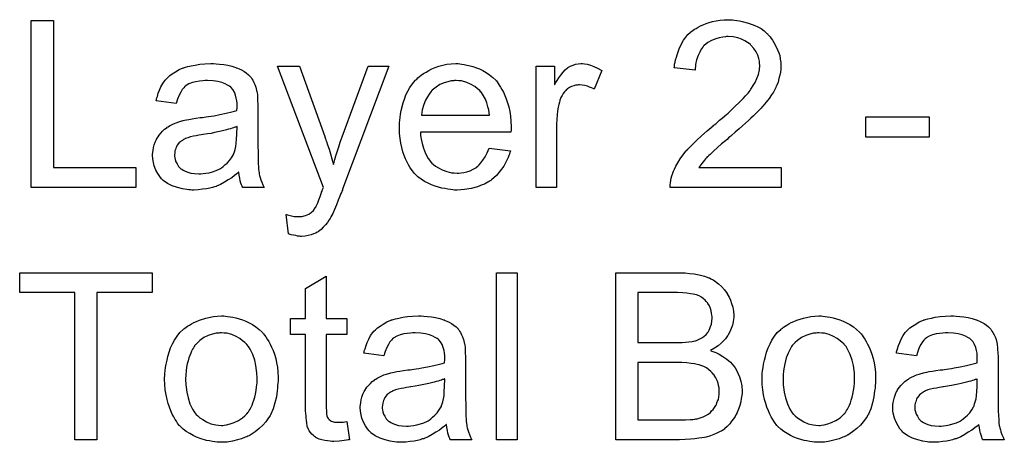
# Model space of a CAD drawing. Extents: x -1.3 to 9.2, y -4.6 to 3.5.
# Tile 187 of 215: x 4.527 to 4.999, y 1.5 to 1.703. Entities that reach past the tile are written whole.
import ezdxf

# ---------------------------------------------------------------- set-up
doc = ezdxf.new("R2010")
doc.units = 0
doc.layers.add('acc-ni-360-23-a_document', color=1, linetype='CONTINUOUS')

msp = doc.modelspace()

# ---------------------------------------------------------------- linework, layer by layer
at = {"layer": 'acc-ni-360-23-a_document', "color": 1}
for points in [[(4.868701, 1.702862), (4.869626, 1.702746), (4.870783, 1.70263), (4.872056, 1.702399), (4.873329, 1.702168), (4.876337, 1.701358), (4.879345, 1.700201), (4.880849, 1.699507), (4.882353, 1.698697), (4.883742, 1.697655), (4.885014, 1.696498), (4.88513, 1.696383), (4.885361, 1.696267), (4.885593, 1.695804), (4.886056, 1.695341), (4.886634, 1.694763), (4.887213, 1.693953), (4.887791, 1.693143), (4.888485, 1.692102), (4.889642, 1.689903), (4.890799, 1.687127), (4.891262, 1.685738), (4.891494, 1.684119), (4.891725, 1.682499), (4.891841, 1.680763), (4.891841, 1.680532), (4.891841, 1.679953), (4.891725, 1.679028), (4.891609, 1.677755), (4.891378, 1.676367), (4.890915, 1.674747), (4.890452, 1.673011), (4.889758, 1.671276), (4.889642, 1.671044), (4.889411, 1.670466), (4.888948, 1.66954), (4.888254, 1.668268), (4.887328, 1.666879), (4.886171, 1.665144), (4.884783, 1.663408), (4.883163, 1.661441), (4.882932, 1.66121), (4.882353, 1.660516), (4.881775, 1.659937), (4.881196, 1.659359), (4.880502, 1.658665), (4.879577, 1.657739), (4.878651, 1.656813), (4.877494, 1.655772), (4.876337, 1.654615), (4.874949, 1.653342), (4.873444, 1.65207), (4.871825, 1.650565), (4.869973, 1.649061), (4.868122, 1.647442), (4.868007, 1.647326), (4.867775, 1.647094), (4.867312, 1.646747), (4.866734, 1.646285), (4.86604, 1.64559), (4.86523, 1.644896), (4.863378, 1.643392), (4.861412, 1.641657), (4.85956, 1.639921), (4.857941, 1.638417), (4.857246, 1.637839), (4.856668, 1.63726), (4.856552, 1.637144), (4.856205, 1.636797), (4.855742, 1.636334), (4.855164, 1.63564), (4.854585, 1.63483), (4.853891, 1.63402), (4.852503, 1.632053), (4.891956, 1.632053), (4.891956, 1.622566), (4.83885, 1.622566), (4.83885, 1.622682), (4.83885, 1.623145), (4.83885, 1.623839), (4.838966, 1.624764), (4.839082, 1.625806), (4.839313, 1.626963), (4.839544, 1.62812), (4.840007, 1.629392), (4.840007, 1.629508), (4.840123, 1.629624), (4.840354, 1.630318), (4.840817, 1.631359), (4.841511, 1.632748), (4.842437, 1.634368), (4.843594, 1.636219), (4.844867, 1.63807), (4.846486, 1.640037), (4.846486, 1.640152), (4.846718, 1.640268), (4.847296, 1.640962), (4.848337, 1.642004), (4.849842, 1.643508), (4.851577, 1.645243), (4.853775, 1.647326), (4.856436, 1.64964), (4.859329, 1.65207), (4.859445, 1.652185), (4.859908, 1.652532), (4.860602, 1.653111), (4.861412, 1.653805), (4.862453, 1.654731), (4.863726, 1.655772), (4.864998, 1.656929), (4.866502, 1.658202), (4.869395, 1.660978), (4.872287, 1.663755), (4.873676, 1.665144), (4.874949, 1.666532), (4.876105, 1.667805), (4.877031, 1.669078), (4.877031, 1.669193), (4.877262, 1.669309), (4.877494, 1.669656), (4.877725, 1.670119), (4.878535, 1.671391), (4.879461, 1.672896), (4.880271, 1.674747), (4.881081, 1.676714), (4.881543, 1.678912), (4.881775, 1.680995), (4.881775, 1.68111), (4.881775, 1.681226), (4.881659, 1.68192), (4.881543, 1.683077), (4.881196, 1.68435), (4.880734, 1.68597), (4.879924, 1.68759), (4.878882, 1.689209), (4.877494, 1.690829), (4.877262, 1.691061), (4.876684, 1.691523), (4.875874, 1.692102), (4.874601, 1.692912), (4.872982, 1.693606), (4.87113, 1.6943), (4.868932, 1.694763), (4.866502, 1.694879), (4.865808, 1.694879), (4.865345, 1.694763), (4.863957, 1.694647), (4.862337, 1.6943), (4.860602, 1.693837), (4.858635, 1.693027), (4.856784, 1.691986), (4.855048, 1.690598), (4.854817, 1.690366), (4.854354, 1.689788), (4.85366, 1.688862), (4.852966, 1.687474), (4.852156, 1.685854), (4.851461, 1.683771), (4.850999, 1.681457), (4.850767, 1.678796), (4.840701, 1.679838), (4.840701, 1.679953), (4.840817, 1.6803), (4.840817, 1.680879), (4.840933, 1.681689), (4.841164, 1.682614), (4.841395, 1.683656), (4.841743, 1.684928), (4.84209, 1.686201), (4.843015, 1.688978), (4.844404, 1.691755), (4.845214, 1.693143), (4.846255, 1.694532), (4.847296, 1.695804), (4.848453, 1.696961), (4.848569, 1.697077), (4.8488, 1.697193), (4.849147, 1.69754), (4.849726, 1.697887), (4.85042, 1.69835), (4.85123, 1.698812), (4.852156, 1.699391), (4.853313, 1.699969), (4.854585, 1.700548), (4.855974, 1.701126), (4.857478, 1.701589), (4.859098, 1.702052), (4.860833, 1.702399), (4.862684, 1.702746), (4.864651, 1.702862), (4.866734, 1.702978), (4.867891, 1.702978), (4.868701, 1.702862)], [(4.543352, 1.632053), (4.582806, 1.632053), (4.582806, 1.622566), (4.532708, 1.622566), (4.532708, 1.70263), (4.543352, 1.70263), (4.543352, 1.632053)], [(4.621218, 1.681804), (4.622954, 1.681689), (4.624921, 1.681457), (4.626888, 1.68111), (4.628855, 1.680647), (4.630706, 1.680069), (4.630937, 1.679953), (4.631516, 1.679722), (4.632326, 1.679375), (4.633367, 1.678912), (4.634524, 1.678218), (4.635681, 1.677524), (4.636722, 1.676598), (4.637648, 1.675672), (4.637764, 1.675557), (4.637995, 1.675209), (4.638342, 1.674631), (4.638805, 1.673937), (4.639383, 1.672896), (4.639846, 1.671854), (4.640309, 1.670582), (4.640656, 1.669077), (4.640656, 1.668962), (4.640772, 1.668615), (4.640887, 1.66792), (4.641003, 1.666995), (4.641003, 1.665722), (4.641119, 1.664218), (4.641234, 1.662251), (4.641234, 1.660053), (4.641234, 1.646863), (4.641234, 1.646747), (4.641234, 1.646284), (4.641234, 1.64559), (4.641234, 1.644665), (4.641234, 1.643623), (4.641234, 1.642351), (4.64135, 1.639574), (4.64135, 1.636681), (4.641466, 1.633789), (4.641582, 1.632516), (4.641582, 1.631359), (4.641697, 1.630318), (4.641813, 1.629508), (4.641813, 1.629392), (4.641929, 1.628929), (4.642044, 1.628235), (4.642391, 1.62731), (4.642623, 1.626268), (4.643086, 1.625111), (4.643664, 1.623839), (4.644243, 1.622566), (4.633945, 1.622566), (4.63383, 1.622682), (4.633714, 1.623145), (4.633483, 1.623723), (4.633136, 1.624649), (4.632788, 1.62569), (4.632557, 1.626963), (4.632326, 1.628351), (4.632094, 1.629855), (4.631979, 1.629855), (4.631863, 1.629624), (4.631169, 1.629045), (4.630127, 1.628235), (4.628739, 1.627194), (4.627003, 1.626153), (4.625268, 1.624996), (4.623417, 1.623954), (4.62145, 1.623145), (4.621218, 1.623029), (4.620524, 1.622913), (4.619483, 1.622566), (4.61821, 1.622219), (4.61659, 1.621872), (4.614739, 1.62164), (4.612657, 1.621409), (4.610574, 1.621293), (4.609648, 1.621293), (4.608954, 1.621409), (4.608144, 1.621409), (4.607219, 1.621525), (4.605136, 1.621872), (4.602822, 1.62245), (4.600277, 1.62326), (4.597963, 1.624417), (4.59588, 1.625921), (4.595649, 1.626153), (4.59507, 1.626731), (4.59426, 1.627773), (4.593335, 1.629161), (4.592409, 1.630896), (4.591599, 1.632863), (4.591021, 1.635293), (4.590905, 1.63645), (4.590789, 1.637838), (4.590789, 1.63807), (4.590789, 1.638533), (4.590905, 1.639342), (4.591021, 1.640384), (4.591252, 1.641657), (4.591599, 1.642929), (4.592062, 1.644318), (4.592641, 1.64559), (4.592756, 1.645706), (4.592988, 1.646169), (4.59345, 1.646863), (4.594029, 1.647673), (4.594723, 1.648599), (4.595649, 1.649524), (4.596574, 1.65045), (4.597731, 1.65126), (4.597847, 1.651375), (4.59831, 1.651607), (4.598888, 1.65207), (4.599814, 1.652532), (4.600855, 1.652995), (4.602128, 1.653574), (4.603401, 1.654036), (4.604905, 1.654499), (4.60502, 1.654499), (4.605483, 1.654615), (4.606177, 1.654846), (4.607103, 1.654962), (4.60826, 1.655193), (4.609764, 1.655425), (4.6115, 1.655772), (4.613582, 1.656003), (4.613698, 1.656003), (4.614161, 1.656119), (4.614739, 1.656119), (4.615549, 1.656235), (4.616475, 1.65635), (4.617632, 1.656582), (4.618904, 1.656697), (4.620293, 1.656929), (4.62307, 1.657507), (4.626078, 1.658086), (4.628739, 1.65878), (4.630012, 1.659127), (4.631169, 1.659474), (4.631169, 1.65959), (4.631169, 1.659821), (4.631284, 1.660516), (4.631284, 1.661325), (4.631284, 1.661788), (4.631284, 1.66202), (4.631284, 1.662135), (4.631284, 1.662251), (4.631284, 1.662945), (4.631169, 1.664102), (4.630937, 1.665375), (4.63059, 1.666763), (4.630012, 1.668152), (4.629317, 1.669425), (4.628392, 1.670466), (4.628276, 1.670582), (4.627698, 1.671044), (4.626772, 1.671507), (4.625615, 1.672201), (4.623995, 1.67278), (4.622144, 1.673358), (4.61983, 1.673705), (4.617169, 1.673821), (4.616012, 1.673821), (4.614855, 1.673705), (4.613235, 1.673474), (4.611615, 1.673243), (4.60988, 1.67278), (4.60826, 1.672201), (4.606872, 1.671391), (4.606756, 1.671276), (4.606293, 1.670929), (4.605715, 1.67035), (4.60502, 1.669425), (4.604326, 1.668267), (4.603516, 1.666763), (4.602822, 1.664912), (4.602128, 1.66283), (4.592525, 1.664102), (4.592525, 1.664218), (4.592641, 1.664334), (4.592641, 1.664681), (4.592756, 1.665144), (4.593103, 1.666185), (4.593566, 1.667689), (4.594145, 1.669193), (4.594839, 1.670813), (4.595764, 1.672433), (4.596806, 1.673937), (4.596921, 1.674053), (4.597384, 1.674515), (4.598078, 1.675209), (4.599004, 1.676135), (4.600277, 1.677061), (4.601781, 1.677986), (4.603516, 1.679028), (4.605483, 1.679838), (4.605599, 1.679838), (4.605715, 1.679953), (4.606062, 1.680069), (4.606525, 1.680185), (4.607681, 1.680532), (4.609301, 1.680879), (4.611153, 1.681226), (4.613467, 1.681573), (4.615896, 1.681804), (4.618673, 1.68192), (4.619946, 1.68192), (4.621218, 1.681804)], [(4.681845, 1.62164), (4.681845, 1.621525), (4.68173, 1.621178), (4.681498, 1.620715), (4.681267, 1.620136), (4.68092, 1.619326), (4.680573, 1.618401), (4.679763, 1.616434), (4.678953, 1.614236), (4.678027, 1.612037), (4.677101, 1.61007), (4.676639, 1.609261), (4.676292, 1.608451), (4.676176, 1.608219), (4.675829, 1.607641), (4.67525, 1.606831), (4.674556, 1.60579), (4.673631, 1.604632), (4.672589, 1.603476), (4.671548, 1.602319), (4.670275, 1.601393), (4.670159, 1.601277), (4.669697, 1.601046), (4.669002, 1.600699), (4.667961, 1.600236), (4.666804, 1.599773), (4.665416, 1.599426), (4.663912, 1.599195), (4.662176, 1.599079), (4.661713, 1.599079), (4.661135, 1.599195), (4.660325, 1.599195), (4.659399, 1.599426), (4.658358, 1.599657), (4.657201, 1.599889), (4.655928, 1.600352), (4.654887, 1.609492), (4.655003, 1.609492), (4.655466, 1.609376), (4.656044, 1.609261), (4.656738, 1.609029), (4.65859, 1.608682), (4.660441, 1.608566), (4.661019, 1.608566), (4.661598, 1.608682), (4.662292, 1.608682), (4.664027, 1.609029), (4.664837, 1.609376), (4.665647, 1.609723), (4.665763, 1.609723), (4.665994, 1.609955), (4.666341, 1.610186), (4.666804, 1.610533), (4.667846, 1.611459), (4.668771, 1.612732), (4.668771, 1.612847), (4.669002, 1.613079), (4.669234, 1.613541), (4.669465, 1.614236), (4.669928, 1.615161), (4.670391, 1.61655), (4.671085, 1.618169), (4.671779, 1.620136), (4.671779, 1.620252), (4.672011, 1.620715), (4.672242, 1.621525), (4.672705, 1.622566), (4.650722, 1.680647), (4.661135, 1.680647), (4.673283, 1.646979), (4.673283, 1.646863), (4.673399, 1.646747), (4.673515, 1.6464), (4.673631, 1.645822), (4.673862, 1.645243), (4.674093, 1.644549), (4.674672, 1.642929), (4.675366, 1.640962), (4.67606, 1.638648), (4.676754, 1.636219), (4.677449, 1.633557), (4.677449, 1.633673), (4.677564, 1.633905), (4.67768, 1.634252), (4.677796, 1.634715), (4.677911, 1.635293), (4.678143, 1.635987), (4.678606, 1.637723), (4.679184, 1.63969), (4.679994, 1.642004), (4.680688, 1.644318), (4.681614, 1.646747), (4.694109, 1.680648), (4.703944, 1.680648), (4.681845, 1.62164)], [(4.738075, 1.681804), (4.739001, 1.681689), (4.740158, 1.681457), (4.741431, 1.681226), (4.742935, 1.680879), (4.744323, 1.680532), (4.745943, 1.679953), (4.747447, 1.679375), (4.749067, 1.678565), (4.750687, 1.677639), (4.752306, 1.676598), (4.753811, 1.675325), (4.755199, 1.673937), (4.755315, 1.673821), (4.755546, 1.67359), (4.755893, 1.673127), (4.756356, 1.672433), (4.756935, 1.671623), (4.757513, 1.670697), (4.758207, 1.66954), (4.758901, 1.668152), (4.759596, 1.666648), (4.76029, 1.665028), (4.760868, 1.663177), (4.761447, 1.66121), (4.76191, 1.659012), (4.762257, 1.656698), (4.762488, 1.654268), (4.762604, 1.651607), (4.762604, 1.651491), (4.762604, 1.651028), (4.762604, 1.650218), (4.762488, 1.649061), (4.719101, 1.649061), (4.719101, 1.648946), (4.719101, 1.648599), (4.719216, 1.648136), (4.719216, 1.647442), (4.719332, 1.646632), (4.719563, 1.645706), (4.71991, 1.643623), (4.720605, 1.64131), (4.72153, 1.638764), (4.722803, 1.63645), (4.724423, 1.634368), (4.724538, 1.634368), (4.724654, 1.634136), (4.725348, 1.633558), (4.72639, 1.632748), (4.727778, 1.631938), (4.729629, 1.631012), (4.731712, 1.630202), (4.734026, 1.629624), (4.735299, 1.629508), (4.736687, 1.629392), (4.737613, 1.629392), (4.738654, 1.629508), (4.739927, 1.629739), (4.741315, 1.630087), (4.742935, 1.630549), (4.744439, 1.631244), (4.745943, 1.632169), (4.746059, 1.632285), (4.746637, 1.632748), (4.747331, 1.633442), (4.748141, 1.634368), (4.749067, 1.63564), (4.750108, 1.63726), (4.75115, 1.639111), (4.752075, 1.64131), (4.762257, 1.640037), (4.762257, 1.639921), (4.762141, 1.63969), (4.762025, 1.639227), (4.761794, 1.638533), (4.761447, 1.637839), (4.7611, 1.636913), (4.760174, 1.634946), (4.759017, 1.632748), (4.757397, 1.630434), (4.755546, 1.628235), (4.753232, 1.626153), (4.753116, 1.626153), (4.752885, 1.625921), (4.752538, 1.62569), (4.752075, 1.625343), (4.751381, 1.624996), (4.750687, 1.624649), (4.749761, 1.624186), (4.74872, 1.623723), (4.747563, 1.62326), (4.746406, 1.622797), (4.743513, 1.622103), (4.740274, 1.621525), (4.736687, 1.621293), (4.735414, 1.621293), (4.734604, 1.621409), (4.733563, 1.621525), (4.73229, 1.621756), (4.730902, 1.621988), (4.729398, 1.622219), (4.726158, 1.623145), (4.724423, 1.623839), (4.722803, 1.624533), (4.721068, 1.625459), (4.719448, 1.6265), (4.717944, 1.627657), (4.71644, 1.629045), (4.716324, 1.629161), (4.716092, 1.629392), (4.715745, 1.629855), (4.715283, 1.630549), (4.714704, 1.631359), (4.714126, 1.632285), (4.713431, 1.633442), (4.712737, 1.634715), (4.712043, 1.636219), (4.711349, 1.637839), (4.71077, 1.63969), (4.710192, 1.641657), (4.709729, 1.643739), (4.709382, 1.646053), (4.70915, 1.648483), (4.709035, 1.651028), (4.709035, 1.651144), (4.709035, 1.651723), (4.709035, 1.652417), (4.70915, 1.653458), (4.709266, 1.654731), (4.709382, 1.656119), (4.709613, 1.657739), (4.70996, 1.659359), (4.710886, 1.663061), (4.711464, 1.664912), (4.712159, 1.666879), (4.713084, 1.66873), (4.714126, 1.670466), (4.715283, 1.672201), (4.716555, 1.673821), (4.716671, 1.673937), (4.716902, 1.674168), (4.717365, 1.674515), (4.717944, 1.675094), (4.718638, 1.675672), (4.719563, 1.676367), (4.720605, 1.677177), (4.721877, 1.677871), (4.72315, 1.678681), (4.724654, 1.679375), (4.726274, 1.680069), (4.72801, 1.680648), (4.729861, 1.681226), (4.731828, 1.681573), (4.73391, 1.681804), (4.736109, 1.68192), (4.737266, 1.68192), (4.738075, 1.681804)], [(4.797777, 1.681804), (4.799049, 1.681573), (4.800553, 1.68111), (4.802173, 1.680532), (4.804024, 1.679722), (4.805991, 1.678681), (4.802405, 1.669656), (4.802289, 1.669772), (4.801826, 1.670003), (4.801132, 1.67035), (4.800206, 1.670697), (4.799165, 1.671044), (4.797892, 1.671391), (4.79662, 1.671623), (4.795347, 1.671739), (4.794768, 1.671739), (4.79419, 1.671623), (4.79338, 1.671507), (4.79257, 1.671276), (4.791529, 1.670929), (4.790488, 1.670466), (4.789562, 1.669772), (4.789446, 1.669656), (4.789099, 1.669425), (4.788752, 1.668962), (4.788173, 1.668383), (4.787595, 1.667573), (4.787016, 1.666648), (4.786438, 1.665607), (4.785975, 1.664334), (4.785859, 1.664102), (4.785744, 1.663408), (4.785512, 1.662367), (4.785165, 1.660978), (4.784818, 1.659243), (4.784587, 1.657276), (4.784471, 1.655194), (4.784355, 1.65288), (4.784355, 1.622566), (4.774521, 1.622566), (4.774521, 1.680648), (4.78343, 1.680648), (4.78343, 1.671854), (4.783546, 1.67197), (4.784008, 1.67278), (4.784587, 1.673821), (4.785512, 1.675094), (4.786438, 1.676367), (4.787479, 1.677755), (4.788521, 1.678912), (4.789562, 1.679838), (4.789678, 1.679953), (4.790025, 1.680185), (4.790719, 1.680532), (4.791413, 1.680879), (4.792339, 1.681226), (4.793496, 1.681573), (4.794653, 1.681804), (4.795925, 1.68192), (4.796735, 1.68192), (4.797777, 1.681804)], [(4.736224, 1.673821), (4.73553, 1.673821), (4.735067, 1.673706), (4.733794, 1.67359), (4.73229, 1.673243), (4.730439, 1.672664), (4.728472, 1.671854), (4.726621, 1.670697), (4.72477, 1.669193), (4.724538, 1.668962), (4.724076, 1.668383), (4.723266, 1.667342), (4.722456, 1.665954), (4.72153, 1.664334), (4.72072, 1.662251), (4.720026, 1.659822), (4.719679, 1.65716), (4.752191, 1.65716), (4.752191, 1.657276), (4.752191, 1.657507), (4.752075, 1.657855), (4.752075, 1.658317), (4.751844, 1.659706), (4.751497, 1.66121), (4.750918, 1.663061), (4.75034, 1.664797), (4.749414, 1.666532), (4.748373, 1.668036), (4.748373, 1.668152), (4.748141, 1.668268), (4.747563, 1.668962), (4.746521, 1.669887), (4.745133, 1.670929), (4.743398, 1.67197), (4.741315, 1.672896), (4.738885, 1.67359), (4.737613, 1.673706), (4.736224, 1.673821)], [(4.962881, 1.646632), (4.932451, 1.646632), (4.932451, 1.656466), (4.962881, 1.656466), (4.962881, 1.646632)], [(4.631284, 1.651722), (4.631169, 1.651722), (4.631053, 1.651607), (4.630706, 1.651491), (4.630243, 1.651375), (4.629664, 1.651144), (4.62897, 1.650912), (4.62816, 1.650681), (4.627235, 1.65045), (4.626194, 1.650103), (4.624921, 1.649871), (4.623648, 1.649524), (4.622144, 1.649177), (4.620524, 1.64883), (4.618904, 1.648483), (4.617053, 1.648251), (4.615086, 1.647904), (4.614855, 1.647904), (4.614161, 1.647789), (4.613004, 1.647557), (4.611731, 1.647326), (4.610343, 1.647094), (4.608954, 1.646747), (4.607681, 1.6464), (4.606525, 1.645937), (4.606409, 1.645937), (4.606062, 1.645706), (4.605599, 1.645475), (4.605136, 1.645128), (4.603748, 1.644202), (4.602591, 1.642813), (4.602591, 1.642698), (4.602359, 1.642466), (4.602244, 1.642004), (4.602012, 1.641425), (4.601781, 1.640731), (4.601549, 1.640037), (4.601434, 1.639111), (4.601318, 1.638186), (4.601318, 1.63807), (4.601318, 1.637491), (4.601434, 1.636797), (4.601665, 1.635871), (4.602012, 1.63483), (4.602591, 1.633789), (4.603285, 1.632632), (4.604211, 1.631591), (4.604326, 1.631475), (4.604789, 1.631244), (4.605483, 1.630781), (4.606409, 1.630318), (4.607681, 1.629855), (4.609186, 1.629392), (4.610921, 1.629161), (4.613004, 1.629045), (4.613929, 1.629045), (4.615086, 1.629161), (4.616359, 1.629392), (4.617979, 1.629624), (4.619599, 1.630086), (4.621334, 1.630665), (4.62307, 1.631475), (4.623301, 1.631591), (4.623764, 1.631938), (4.624574, 1.632516), (4.625499, 1.633326), (4.626541, 1.634252), (4.627698, 1.635409), (4.628623, 1.636797), (4.629549, 1.638301), (4.629664, 1.638417), (4.62978, 1.63888), (4.630012, 1.63969), (4.630359, 1.640731), (4.630706, 1.642119), (4.630937, 1.643739), (4.631053, 1.645706), (4.631169, 1.64802), (4.631284, 1.651722)], [(4.590558, 1.57219), (4.564178, 1.57219), (4.564178, 1.501613), (4.553534, 1.501613), (4.553534, 1.57219), (4.527154, 1.57219), (4.527154, 1.581678), (4.590558, 1.581678), (4.590558, 1.57219)], [(4.765496, 1.501613), (4.755662, 1.501613), (4.755662, 1.581678), (4.765496, 1.581678), (4.765496, 1.501613)], [(4.844982, 1.581562), (4.845908, 1.581562), (4.84799, 1.581331), (4.850304, 1.581099), (4.852734, 1.580636), (4.855164, 1.580058), (4.857362, 1.579248), (4.857478, 1.579248), (4.857593, 1.579132), (4.858288, 1.578785), (4.859329, 1.578207), (4.860486, 1.577397), (4.861874, 1.576355), (4.863378, 1.575083), (4.864767, 1.573463), (4.86604, 1.571727), (4.866155, 1.571496), (4.866502, 1.570802), (4.867081, 1.569876), (4.867659, 1.568488), (4.868238, 1.566868), (4.868816, 1.565133), (4.869163, 1.563166), (4.869279, 1.561199), (4.869279, 1.560967), (4.869279, 1.560389), (4.869163, 1.559348), (4.868932, 1.558075), (4.868585, 1.556571), (4.868007, 1.554951), (4.867312, 1.553331), (4.866387, 1.551596), (4.866271, 1.551364), (4.865924, 1.550901), (4.86523, 1.549976), (4.864304, 1.54905), (4.863147, 1.547893), (4.861759, 1.546621), (4.860023, 1.545464), (4.858056, 1.544307), (4.858172, 1.544307), (4.858403, 1.544191), (4.858751, 1.544075), (4.859213, 1.543844), (4.860602, 1.543381), (4.862221, 1.542571), (4.863957, 1.54153), (4.865924, 1.540257), (4.867659, 1.538753), (4.869279, 1.536902), (4.869395, 1.53667), (4.869858, 1.535976), (4.870552, 1.534935), (4.871246, 1.533546), (4.87194, 1.531695), (4.872635, 1.529728), (4.873097, 1.527414), (4.873213, 1.524869), (4.873213, 1.524753), (4.873213, 1.524638), (4.873213, 1.523943), (4.873097, 1.522786), (4.872866, 1.521398), (4.872635, 1.519778), (4.872172, 1.518043), (4.871593, 1.516191), (4.870783, 1.51434), (4.870668, 1.514109), (4.87032, 1.51353), (4.869858, 1.51272), (4.869163, 1.511563), (4.868238, 1.510407), (4.867312, 1.509134), (4.866155, 1.507861), (4.864883, 1.50682), (4.864767, 1.506704), (4.864304, 1.506357), (4.863494, 1.505894), (4.862453, 1.505431), (4.86118, 1.504737), (4.859676, 1.504043), (4.858056, 1.503465), (4.856089, 1.502886), (4.855858, 1.502886), (4.855164, 1.502655), (4.854007, 1.502539), (4.852503, 1.502307), (4.850651, 1.502076), (4.848453, 1.501845), (4.846024, 1.501729), (4.843247, 1.501613), (4.812702, 1.501613), (4.812702, 1.581678), (4.844172, 1.581678), (4.844982, 1.581562)], [(4.673978, 1.559695), (4.683928, 1.559695), (4.683928, 1.552058), (4.673978, 1.552058), (4.673978, 1.517927), (4.673978, 1.517696), (4.673978, 1.517233), (4.673978, 1.516539), (4.674093, 1.515729), (4.674209, 1.513877), (4.674325, 1.513068), (4.67444, 1.512489), (4.674556, 1.512258), (4.674903, 1.511795), (4.675366, 1.511216), (4.676176, 1.510638), (4.676407, 1.510522), (4.676986, 1.510291), (4.678027, 1.510059), (4.679531, 1.509944), (4.680688, 1.509944), (4.681267, 1.510059), (4.682077, 1.510059), (4.683002, 1.510175), (4.683928, 1.510291), (4.6852, 1.501613), (4.684969, 1.501613), (4.684506, 1.501497), (4.683696, 1.501382), (4.682655, 1.501266), (4.681498, 1.501035), (4.680225, 1.500919), (4.67768, 1.500803), (4.676754, 1.500803), (4.675829, 1.500919), (4.674672, 1.501035), (4.673283, 1.50115), (4.671895, 1.501497), (4.670622, 1.501845), (4.66935, 1.502423), (4.669234, 1.502539), (4.668887, 1.50277), (4.668424, 1.503117), (4.66773, 1.503696), (4.667151, 1.504274), (4.666457, 1.505084), (4.665763, 1.505894), (4.6653, 1.506935), (4.6653, 1.507051), (4.665069, 1.507514), (4.664953, 1.508324), (4.664722, 1.509481), (4.66449, 1.510985), (4.664374, 1.51191), (4.664374, 1.512952), (4.664259, 1.514225), (4.664143, 1.515497), (4.664143, 1.516886), (4.664143, 1.518505), (4.664143, 1.552058), (4.656854, 1.552058), (4.656854, 1.559695), (4.664143, 1.559695), (4.664143, 1.574041), (4.673978, 1.579942), (4.673978, 1.559695)], [(4.842321, 1.57219), (4.823346, 1.57219), (4.823346, 1.548125), (4.843015, 1.548125), (4.844519, 1.54824), (4.846139, 1.548356), (4.847759, 1.548472), (4.849379, 1.548703), (4.850651, 1.548935), (4.850883, 1.54905), (4.851346, 1.549166), (4.85204, 1.549513), (4.852966, 1.549976), (4.853891, 1.550439), (4.854932, 1.551133), (4.855974, 1.552059), (4.856784, 1.552984), (4.856899, 1.5531), (4.857131, 1.553447), (4.857478, 1.554141), (4.857825, 1.554951), (4.858172, 1.555877), (4.858519, 1.557034), (4.858751, 1.558422), (4.858866, 1.559926), (4.858866, 1.560158), (4.858866, 1.56062), (4.858751, 1.561314), (4.858635, 1.56224), (4.858403, 1.563397), (4.858056, 1.564554), (4.857593, 1.565711), (4.856899, 1.566868), (4.856784, 1.566984), (4.856552, 1.567331), (4.856089, 1.567909), (4.855511, 1.568488), (4.854701, 1.569182), (4.853775, 1.569876), (4.852618, 1.570571), (4.851346, 1.571033), (4.85123, 1.571033), (4.850651, 1.571265), (4.849842, 1.57138), (4.848569, 1.571612), (4.846833, 1.571843), (4.844867, 1.571959), (4.842321, 1.57219)], [(4.625731, 1.560852), (4.626772, 1.560736), (4.627929, 1.560505), (4.629202, 1.560273), (4.630706, 1.560042), (4.63383, 1.559), (4.635449, 1.558422), (4.637069, 1.557612), (4.638689, 1.556802), (4.640309, 1.555645), (4.641813, 1.554488), (4.643317, 1.5531), (4.643433, 1.552984), (4.643664, 1.552753), (4.644011, 1.55229), (4.644474, 1.551711), (4.645053, 1.550901), (4.645747, 1.54986), (4.646441, 1.548703), (4.647135, 1.54743), (4.647829, 1.546042), (4.648524, 1.544306), (4.649218, 1.542571), (4.649796, 1.540604), (4.650259, 1.538522), (4.650606, 1.536323), (4.650838, 1.534009), (4.650953, 1.531464), (4.650953, 1.531348), (4.650953, 1.531001), (4.650953, 1.530422), (4.650953, 1.529613), (4.650838, 1.528687), (4.650722, 1.52753), (4.650722, 1.526373), (4.65049, 1.5251), (4.650143, 1.522208), (4.649449, 1.519315), (4.648639, 1.516423), (4.647482, 1.513762), (4.647482, 1.513646), (4.647367, 1.51353), (4.647135, 1.513183), (4.646904, 1.51272), (4.646094, 1.511563), (4.645053, 1.510175), (4.643664, 1.508555), (4.641929, 1.506935), (4.639962, 1.505316), (4.637648, 1.503812), (4.637532, 1.503812), (4.637416, 1.503696), (4.637069, 1.503464), (4.636491, 1.503233), (4.635912, 1.503002), (4.635218, 1.50277), (4.633483, 1.502076), (4.631516, 1.501497), (4.629086, 1.500919), (4.626541, 1.500456), (4.623764, 1.500341), (4.622607, 1.500341), (4.621681, 1.500456), (4.62064, 1.500572), (4.619483, 1.500803), (4.618095, 1.501035), (4.616706, 1.501266), (4.613582, 1.502192), (4.611847, 1.502886), (4.610227, 1.50358), (4.608607, 1.504506), (4.606987, 1.505547), (4.605483, 1.506704), (4.603979, 1.508092), (4.603863, 1.508208), (4.603632, 1.508439), (4.603285, 1.508902), (4.602822, 1.509597), (4.602244, 1.510406), (4.601665, 1.511332), (4.600971, 1.512489), (4.600277, 1.513877), (4.599583, 1.515381), (4.598888, 1.517117), (4.59831, 1.518968), (4.597731, 1.520935), (4.597269, 1.523133), (4.596921, 1.525447), (4.59669, 1.527993), (4.596574, 1.530654), (4.596574, 1.530885), (4.596574, 1.531348), (4.59669, 1.532158), (4.59669, 1.533315), (4.596806, 1.534588), (4.597037, 1.536207), (4.597269, 1.537827), (4.597731, 1.539678), (4.598194, 1.54153), (4.598773, 1.543497), (4.599467, 1.545579), (4.600392, 1.547546), (4.601318, 1.549397), (4.602591, 1.551248), (4.603863, 1.552984), (4.605483, 1.554488), (4.605599, 1.554604), (4.60583, 1.554719), (4.606293, 1.555067), (4.606872, 1.555529), (4.607566, 1.555992), (4.608491, 1.556571), (4.609417, 1.557149), (4.610574, 1.557728), (4.611847, 1.558306), (4.613235, 1.558885), (4.616359, 1.559926), (4.619946, 1.560736), (4.621797, 1.560852), (4.623764, 1.560967), (4.624921, 1.560967), (4.625731, 1.560852)], [(4.72072, 1.560852), (4.722456, 1.560736), (4.724423, 1.560505), (4.72639, 1.560158), (4.728357, 1.559695), (4.730208, 1.559116), (4.730439, 1.559001), (4.731018, 1.558769), (4.731828, 1.558422), (4.732869, 1.557959), (4.734026, 1.557265), (4.735183, 1.556571), (4.736224, 1.555645), (4.73715, 1.55472), (4.737266, 1.554604), (4.737497, 1.554257), (4.737844, 1.553678), (4.738307, 1.552984), (4.738885, 1.551943), (4.739348, 1.550901), (4.739811, 1.549629), (4.740158, 1.548125), (4.740158, 1.548009), (4.740274, 1.547662), (4.740389, 1.546968), (4.740505, 1.546042), (4.740505, 1.544769), (4.740621, 1.543265), (4.740736, 1.541298), (4.740736, 1.5391), (4.740736, 1.52591), (4.740736, 1.525795), (4.740736, 1.525332), (4.740736, 1.524638), (4.740736, 1.523712), (4.740736, 1.522671), (4.740736, 1.521398), (4.740852, 1.518621), (4.740852, 1.515729), (4.740968, 1.512836), (4.741084, 1.511563), (4.741084, 1.510407), (4.741199, 1.509365), (4.741315, 1.508555), (4.741315, 1.50844), (4.741431, 1.507977), (4.741546, 1.507283), (4.741894, 1.506357), (4.742125, 1.505316), (4.742588, 1.504159), (4.743166, 1.502886), (4.743745, 1.501613), (4.733447, 1.501613), (4.733332, 1.501729), (4.733216, 1.502192), (4.732985, 1.50277), (4.732637, 1.503696), (4.73229, 1.504737), (4.732059, 1.50601), (4.731828, 1.507398), (4.731596, 1.508902), (4.73148, 1.508902), (4.731365, 1.508671), (4.730671, 1.508092), (4.729629, 1.507283), (4.728241, 1.506241), (4.726505, 1.5052), (4.72477, 1.504043), (4.722919, 1.503002), (4.720952, 1.502192), (4.72072, 1.502076), (4.720026, 1.50196), (4.718985, 1.501613), (4.717712, 1.501266), (4.716092, 1.500919), (4.714241, 1.500688), (4.712159, 1.500456), (4.710076, 1.500341), (4.70915, 1.500341), (4.708456, 1.500456), (4.707646, 1.500456), (4.706721, 1.500572), (4.704638, 1.500919), (4.702324, 1.501498), (4.699779, 1.502307), (4.697465, 1.503465), (4.695382, 1.504969), (4.695151, 1.5052), (4.694572, 1.505778), (4.693762, 1.50682), (4.692837, 1.508208), (4.691911, 1.509944), (4.691101, 1.511911), (4.690523, 1.51434), (4.690407, 1.515497), (4.690291, 1.516886), (4.690291, 1.517117), (4.690291, 1.51758), (4.690407, 1.51839), (4.690523, 1.519431), (4.690754, 1.520704), (4.691101, 1.521976), (4.691564, 1.523365), (4.692142, 1.524638), (4.692258, 1.524753), (4.69249, 1.525216), (4.692952, 1.52591), (4.693531, 1.52672), (4.694225, 1.527646), (4.695151, 1.528571), (4.696076, 1.529497), (4.697233, 1.530307), (4.697349, 1.530423), (4.697812, 1.530654), (4.69839, 1.531117), (4.699316, 1.53158), (4.700357, 1.532042), (4.70163, 1.532621), (4.702903, 1.533084), (4.704407, 1.533546), (4.704522, 1.533546), (4.704985, 1.533662), (4.705679, 1.533894), (4.706605, 1.534009), (4.707762, 1.534241), (4.709266, 1.534472), (4.711002, 1.534819), (4.713084, 1.535051), (4.7132, 1.535051), (4.713663, 1.535166), (4.714241, 1.535166), (4.715051, 1.535282), (4.715977, 1.535398), (4.717134, 1.535629), (4.718406, 1.535745), (4.719795, 1.535976), (4.722572, 1.536555), (4.72558, 1.537133), (4.728241, 1.537827), (4.729514, 1.538175), (4.730671, 1.538522), (4.730671, 1.538637), (4.730671, 1.538869), (4.730786, 1.539563), (4.730786, 1.540373), (4.730786, 1.540836), (4.730786, 1.541067), (4.730786, 1.541183), (4.730786, 1.541298), (4.730786, 1.541993), (4.730671, 1.54315), (4.730439, 1.544422), (4.730092, 1.545811), (4.729514, 1.547199), (4.728819, 1.548472), (4.727894, 1.549513), (4.727778, 1.549629), (4.7272, 1.550092), (4.726274, 1.550554), (4.725117, 1.551249), (4.723497, 1.551827), (4.721646, 1.552406), (4.719332, 1.552753), (4.716671, 1.552868), (4.715514, 1.552868), (4.714357, 1.552753), (4.712737, 1.552521), (4.711117, 1.55229), (4.709382, 1.551827), (4.707762, 1.551249), (4.706374, 1.550439), (4.706258, 1.550323), (4.705795, 1.549976), (4.705217, 1.549397), (4.704522, 1.548472), (4.703828, 1.547315), (4.703018, 1.545811), (4.702324, 1.543959), (4.70163, 1.541877), (4.692027, 1.54315), (4.692027, 1.543265), (4.692142, 1.543381), (4.692142, 1.543728), (4.692258, 1.544191), (4.692605, 1.545232), (4.693068, 1.546736), (4.693647, 1.54824), (4.694341, 1.54986), (4.695266, 1.55148), (4.696308, 1.552984), (4.696423, 1.5531), (4.696886, 1.553563), (4.69758, 1.554257), (4.698506, 1.555182), (4.699779, 1.556108), (4.701283, 1.557034), (4.703018, 1.558075), (4.704985, 1.558885), (4.705101, 1.558885), (4.705217, 1.559001), (4.705564, 1.559116), (4.706026, 1.559232), (4.707184, 1.559579), (4.708803, 1.559926), (4.710654, 1.560273), (4.712968, 1.56062), (4.715398, 1.560852), (4.718175, 1.560967), (4.719448, 1.560967), (4.72072, 1.560852)], [(4.911972, 1.560852), (4.913014, 1.560736), (4.914171, 1.560505), (4.915444, 1.560273), (4.916948, 1.560042), (4.920072, 1.559001), (4.921691, 1.558422), (4.923311, 1.557612), (4.924931, 1.556802), (4.926551, 1.555645), (4.928055, 1.554488), (4.929559, 1.5531), (4.929675, 1.552984), (4.929906, 1.552753), (4.930253, 1.55229), (4.930716, 1.551711), (4.931294, 1.550901), (4.931989, 1.54986), (4.932683, 1.548703), (4.933377, 1.54743), (4.934071, 1.546042), (4.934765, 1.544307), (4.93546, 1.542571), (4.936038, 1.540604), (4.936501, 1.538522), (4.936848, 1.536323), (4.937079, 1.534009), (4.937195, 1.531464), (4.937195, 1.531348), (4.937195, 1.531001), (4.937195, 1.530423), (4.937195, 1.529613), (4.937079, 1.528687), (4.936964, 1.52753), (4.936964, 1.526373), (4.936732, 1.5251), (4.936385, 1.522208), (4.935691, 1.519315), (4.934881, 1.516423), (4.933724, 1.513762), (4.933724, 1.513646), (4.933608, 1.51353), (4.933377, 1.513183), (4.933146, 1.51272), (4.932336, 1.511563), (4.931294, 1.510175), (4.929906, 1.508555), (4.928171, 1.506936), (4.926204, 1.505316), (4.92389, 1.503812), (4.923774, 1.503812), (4.923658, 1.503696), (4.923311, 1.503465), (4.922733, 1.503233), (4.922154, 1.503002), (4.92146, 1.50277), (4.919724, 1.502076), (4.917757, 1.501498), (4.915328, 1.500919), (4.912782, 1.500456), (4.910006, 1.500341), (4.908849, 1.500341), (4.907923, 1.500456), (4.906882, 1.500572), (4.905725, 1.500803), (4.904336, 1.501035), (4.902948, 1.501266), (4.899824, 1.502192), (4.898088, 1.502886), (4.896469, 1.50358), (4.894849, 1.504506), (4.893229, 1.505547), (4.891725, 1.506704), (4.890221, 1.508092), (4.890105, 1.508208), (4.889874, 1.50844), (4.889527, 1.508902), (4.889064, 1.509597), (4.888485, 1.510407), (4.887907, 1.511332), (4.887213, 1.512489), (4.886519, 1.513878), (4.885824, 1.515382), (4.88513, 1.517117), (4.884552, 1.518968), (4.883973, 1.520935), (4.88351, 1.523133), (4.883163, 1.525447), (4.882932, 1.527993), (4.882816, 1.530654), (4.882816, 1.530885), (4.882816, 1.531348), (4.882932, 1.532158), (4.882932, 1.533315), (4.883047, 1.534588), (4.883279, 1.536208), (4.88351, 1.537827), (4.883973, 1.539679), (4.884436, 1.54153), (4.885014, 1.543497), (4.885709, 1.545579), (4.886634, 1.547546), (4.88756, 1.549397), (4.888833, 1.551249), (4.890105, 1.552984), (4.891725, 1.554488), (4.891841, 1.554604), (4.892072, 1.55472), (4.892535, 1.555067), (4.893113, 1.55553), (4.893808, 1.555992), (4.894733, 1.556571), (4.895659, 1.557149), (4.896816, 1.557728), (4.898088, 1.558306), (4.899477, 1.558885), (4.902601, 1.559926), (4.906188, 1.560736), (4.908039, 1.560852), (4.910006, 1.560967), (4.911163, 1.560967), (4.911972, 1.560852)], [(4.975839, 1.560852), (4.977574, 1.560736), (4.979541, 1.560505), (4.981508, 1.560158), (4.983475, 1.559695), (4.985326, 1.559116), (4.985558, 1.559001), (4.986136, 1.558769), (4.986946, 1.558422), (4.987987, 1.557959), (4.989144, 1.557265), (4.990301, 1.556571), (4.991343, 1.555645), (4.992268, 1.55472), (4.992384, 1.554604), (4.992615, 1.554257), (4.992962, 1.553678), (4.993425, 1.552984), (4.994004, 1.551943), (4.994467, 1.550901), (4.994929, 1.549629), (4.995276, 1.548125), (4.995276, 1.548009), (4.995392, 1.547662), (4.995508, 1.546968), (4.995624, 1.546042), (4.995624, 1.544769), (4.995739, 1.543265), (4.995855, 1.541298), (4.995855, 1.5391), (4.995855, 1.52591), (4.995855, 1.525795), (4.995855, 1.525332), (4.995855, 1.524638), (4.995855, 1.523712), (4.995855, 1.522671), (4.995855, 1.521398), (4.995971, 1.518621), (4.995971, 1.515729), (4.996086, 1.512836), (4.996202, 1.511563), (4.996202, 1.510407), (4.996318, 1.509365), (4.996434, 1.508555), (4.996434, 1.50844), (4.996549, 1.507977), (4.996665, 1.507283), (4.997012, 1.506357), (4.997243, 1.505316), (4.997706, 1.504159), (4.998285, 1.502886), (4.998863, 1.501613), (4.988566, 1.501613), (4.98845, 1.501729), (4.988334, 1.502192), (4.988103, 1.50277), (4.987756, 1.503696), (4.987409, 1.504737), (4.987177, 1.50601), (4.986946, 1.507398), (4.986715, 1.508902), (4.986599, 1.508902), (4.986483, 1.508671), (4.985789, 1.508092), (4.984748, 1.507283), (4.983359, 1.506241), (4.981624, 1.5052), (4.979888, 1.504043), (4.978037, 1.503002), (4.97607, 1.502192), (4.975839, 1.502076), (4.975145, 1.50196), (4.974103, 1.501613), (4.972831, 1.501266), (4.971211, 1.500919), (4.96936, 1.500688), (4.967277, 1.500456), (4.965194, 1.500341), (4.964269, 1.500341), (4.963575, 1.500456), (4.962765, 1.500456), (4.961839, 1.500572), (4.959757, 1.500919), (4.957443, 1.501498), (4.954897, 1.502307), (4.952583, 1.503465), (4.950501, 1.504969), (4.950269, 1.5052), (4.949691, 1.505778), (4.948881, 1.50682), (4.947955, 1.508208), (4.94703, 1.509944), (4.94622, 1.511911), (4.945641, 1.51434), (4.945525, 1.515497), (4.94541, 1.516886), (4.94541, 1.517117), (4.94541, 1.51758), (4.945525, 1.51839), (4.945641, 1.519431), (4.945873, 1.520704), (4.94622, 1.521976), (4.946682, 1.523365), (4.947261, 1.524638), (4.947377, 1.524753), (4.947608, 1.525216), (4.948071, 1.52591), (4.948649, 1.52672), (4.949344, 1.527646), (4.950269, 1.528571), (4.951195, 1.529497), (4.952352, 1.530307), (4.952467, 1.530423), (4.95293, 1.530654), (4.953509, 1.531117), (4.954434, 1.53158), (4.955476, 1.532042), (4.956748, 1.532621), (4.958021, 1.533084), (4.959525, 1.533546), (4.959641, 1.533546), (4.960104, 1.533662), (4.960798, 1.533894), (4.961724, 1.534009), (4.962881, 1.534241), (4.964385, 1.534472), (4.96612, 1.534819), (4.968203, 1.535051), (4.968318, 1.535051), (4.968781, 1.535166), (4.96936, 1.535166), (4.97017, 1.535282), (4.971095, 1.535398), (4.972252, 1.535629), (4.973525, 1.535745), (4.974913, 1.535976), (4.97769, 1.536555), (4.980698, 1.537133), (4.983359, 1.537827), (4.984632, 1.538175), (4.985789, 1.538522), (4.985789, 1.538637), (4.985789, 1.538869), (4.985905, 1.539563), (4.985905, 1.540373), (4.985905, 1.540836), (4.985905, 1.541067), (4.985905, 1.541183), (4.985905, 1.541298), (4.985905, 1.541993), (4.985789, 1.54315), (4.985558, 1.544422), (4.985211, 1.545811), (4.984632, 1.547199), (4.983938, 1.548472), (4.983012, 1.549513), (4.982897, 1.549629), (4.982318, 1.550092), (4.981392, 1.550554), (4.980235, 1.551249), (4.978616, 1.551827), (4.976765, 1.552406), (4.97445, 1.552753), (4.971789, 1.552868), (4.970632, 1.552868), (4.969475, 1.552753), (4.967856, 1.552521), (4.966236, 1.55229), (4.9645, 1.551827), (4.962881, 1.551249), (4.961492, 1.550439), (4.961376, 1.550323), (4.960914, 1.549976), (4.960335, 1.549397), (4.959641, 1.548472), (4.958947, 1.547315), (4.958137, 1.545811), (4.957443, 1.543959), (4.956748, 1.541877), (4.947145, 1.54315), (4.947145, 1.543265), (4.947261, 1.543381), (4.947261, 1.543728), (4.947377, 1.544191), (4.947724, 1.545232), (4.948187, 1.546736), (4.948765, 1.54824), (4.949459, 1.54986), (4.950385, 1.55148), (4.951426, 1.552984), (4.951542, 1.5531), (4.952005, 1.553563), (4.952699, 1.554257), (4.953624, 1.555182), (4.954897, 1.556108), (4.956401, 1.557034), (4.958137, 1.558075), (4.960104, 1.558885), (4.960219, 1.558885), (4.960335, 1.559001), (4.960682, 1.559116), (4.961145, 1.559232), (4.962302, 1.559579), (4.963922, 1.559926), (4.965773, 1.560273), (4.968087, 1.56062), (4.970517, 1.560852), (4.973293, 1.560967), (4.974566, 1.560967), (4.975839, 1.560852)], [(4.623764, 1.552868), (4.62307, 1.552868), (4.622491, 1.552753), (4.621218, 1.552637), (4.619483, 1.552174), (4.617516, 1.55148), (4.615433, 1.550554), (4.613467, 1.549166), (4.612425, 1.54824), (4.6115, 1.547315), (4.6115, 1.547199), (4.611268, 1.547083), (4.611037, 1.546736), (4.61069, 1.546273), (4.610343, 1.545695), (4.609995, 1.545001), (4.609533, 1.544075), (4.60907, 1.543149), (4.608607, 1.541993), (4.608144, 1.540835), (4.607797, 1.539447), (4.60745, 1.537943), (4.607103, 1.536323), (4.606872, 1.534588), (4.606756, 1.532621), (4.60664, 1.530654), (4.60664, 1.530538), (4.60664, 1.530191), (4.60664, 1.529613), (4.606756, 1.528803), (4.606756, 1.527877), (4.606872, 1.526836), (4.607219, 1.524406), (4.607797, 1.521629), (4.608723, 1.518852), (4.60988, 1.516191), (4.61069, 1.515034), (4.6115, 1.513877), (4.611615, 1.513877), (4.611731, 1.513646), (4.612425, 1.513068), (4.613467, 1.512142), (4.614855, 1.511216), (4.61659, 1.510175), (4.618673, 1.509249), (4.621103, 1.508671), (4.622375, 1.508555), (4.623764, 1.508439), (4.624458, 1.508439), (4.625037, 1.508555), (4.626309, 1.508787), (4.628045, 1.509134), (4.629896, 1.509828), (4.631979, 1.510754), (4.633945, 1.512142), (4.634987, 1.513068), (4.635912, 1.513993), (4.636028, 1.514109), (4.636144, 1.514225), (4.636375, 1.514572), (4.636722, 1.515034), (4.637069, 1.515613), (4.637532, 1.516307), (4.637995, 1.517233), (4.638458, 1.518158), (4.638921, 1.519315), (4.639268, 1.520588), (4.63973, 1.521976), (4.640078, 1.52348), (4.640425, 1.525216), (4.640656, 1.526951), (4.640887, 1.528918), (4.640887, 1.531001), (4.640887, 1.531117), (4.640887, 1.531464), (4.640887, 1.532042), (4.640772, 1.532736), (4.640772, 1.533662), (4.640656, 1.534703), (4.640309, 1.537133), (4.63973, 1.539678), (4.638805, 1.542455), (4.637532, 1.545001), (4.636838, 1.546273), (4.635912, 1.547315), (4.635912, 1.54743), (4.635681, 1.547546), (4.634987, 1.54824), (4.633945, 1.54905), (4.632557, 1.550091), (4.630822, 1.551133), (4.628739, 1.552058), (4.626425, 1.552637), (4.625152, 1.552753), (4.623764, 1.552868)], [(4.910006, 1.552868), (4.909311, 1.552868), (4.908733, 1.552753), (4.90746, 1.552637), (4.905725, 1.552174), (4.903758, 1.55148), (4.901675, 1.550554), (4.899708, 1.549166), (4.898667, 1.54824), (4.897741, 1.547315), (4.897741, 1.547199), (4.89751, 1.547083), (4.897279, 1.546736), (4.896931, 1.546274), (4.896584, 1.545695), (4.896237, 1.545001), (4.895775, 1.544075), (4.895312, 1.54315), (4.894849, 1.541993), (4.894386, 1.540836), (4.894039, 1.539447), (4.893692, 1.537943), (4.893345, 1.536323), (4.893113, 1.534588), (4.892998, 1.532621), (4.892882, 1.530654), (4.892882, 1.530538), (4.892882, 1.530191), (4.892882, 1.529613), (4.892998, 1.528803), (4.892998, 1.527877), (4.893113, 1.526836), (4.893461, 1.524406), (4.894039, 1.521629), (4.894965, 1.518853), (4.896122, 1.516191), (4.896931, 1.515034), (4.897741, 1.513878), (4.897857, 1.513878), (4.897973, 1.513646), (4.898667, 1.513068), (4.899708, 1.512142), (4.901097, 1.511216), (4.902832, 1.510175), (4.904915, 1.509249), (4.907345, 1.508671), (4.908617, 1.508555), (4.910006, 1.50844), (4.9107, 1.50844), (4.911278, 1.508555), (4.912551, 1.508787), (4.914287, 1.509134), (4.916138, 1.509828), (4.91822, 1.510754), (4.920187, 1.512142), (4.921229, 1.513068), (4.922154, 1.513993), (4.92227, 1.514109), (4.922386, 1.514225), (4.922617, 1.514572), (4.922964, 1.515034), (4.923311, 1.515613), (4.923774, 1.516307), (4.924237, 1.517233), (4.924699, 1.518158), (4.925162, 1.519315), (4.925509, 1.520588), (4.925972, 1.521976), (4.926319, 1.523481), (4.926666, 1.525216), (4.926898, 1.526952), (4.927129, 1.528918), (4.927129, 1.531001), (4.927129, 1.531117), (4.927129, 1.531464), (4.927129, 1.532042), (4.927014, 1.532737), (4.927014, 1.533662), (4.926898, 1.534704), (4.926551, 1.537133), (4.925972, 1.539679), (4.925047, 1.542455), (4.923774, 1.545001), (4.92308, 1.546274), (4.922154, 1.547315), (4.922154, 1.54743), (4.921923, 1.547546), (4.921229, 1.54824), (4.920187, 1.54905), (4.918799, 1.550092), (4.917063, 1.551133), (4.914981, 1.552059), (4.912667, 1.552637), (4.911394, 1.552753), (4.910006, 1.552868)], [(4.844404, 1.538637), (4.823346, 1.538637), (4.823346, 1.511101), (4.846139, 1.511101), (4.848569, 1.511216), (4.84961, 1.511332), (4.850536, 1.511448), (4.850651, 1.511448), (4.851114, 1.511563), (4.851809, 1.511679), (4.852618, 1.511911), (4.854585, 1.512605), (4.856552, 1.51353), (4.856668, 1.513646), (4.857015, 1.513878), (4.857478, 1.514225), (4.858056, 1.514687), (4.858635, 1.515382), (4.859445, 1.516076), (4.860023, 1.517001), (4.860717, 1.518043), (4.860833, 1.518158), (4.860949, 1.518505), (4.86118, 1.5192), (4.861527, 1.52001), (4.861874, 1.520935), (4.862106, 1.522092), (4.862221, 1.523481), (4.862337, 1.524869), (4.862337, 1.5251), (4.862337, 1.525563), (4.862221, 1.526489), (4.86199, 1.52753), (4.861759, 1.528687), (4.861296, 1.52996), (4.860717, 1.531233), (4.859908, 1.532505), (4.859792, 1.532621), (4.859445, 1.533084), (4.858982, 1.533662), (4.858288, 1.534356), (4.857362, 1.535166), (4.856205, 1.535976), (4.854932, 1.53667), (4.853428, 1.537249), (4.853197, 1.537365), (4.852734, 1.53748), (4.851693, 1.537712), (4.85042, 1.537943), (4.8488, 1.538175), (4.846833, 1.538406), (4.844404, 1.538637)], [(4.730786, 1.53077), (4.730671, 1.53077), (4.730555, 1.530654), (4.730208, 1.530538), (4.729745, 1.530423), (4.729167, 1.530191), (4.728472, 1.52996), (4.727662, 1.529728), (4.726737, 1.529497), (4.725695, 1.52915), (4.724423, 1.528918), (4.72315, 1.528571), (4.721646, 1.528224), (4.720026, 1.527877), (4.718406, 1.52753), (4.716555, 1.527299), (4.714588, 1.526952), (4.714357, 1.526952), (4.713663, 1.526836), (4.712506, 1.526604), (4.711233, 1.526373), (4.709845, 1.526142), (4.708456, 1.525795), (4.707184, 1.525447), (4.706026, 1.524985), (4.705911, 1.524985), (4.705564, 1.524753), (4.705101, 1.524522), (4.704638, 1.524175), (4.70325, 1.523249), (4.702093, 1.521861), (4.702093, 1.521745), (4.701861, 1.521514), (4.701746, 1.521051), (4.701514, 1.520472), (4.701283, 1.519778), (4.701051, 1.519084), (4.700936, 1.518158), (4.70082, 1.517233), (4.70082, 1.517117), (4.70082, 1.516539), (4.700936, 1.515844), (4.701167, 1.514919), (4.701514, 1.513878), (4.702093, 1.512836), (4.702787, 1.511679), (4.703712, 1.510638), (4.703828, 1.510522), (4.704291, 1.510291), (4.704985, 1.509828), (4.705911, 1.509365), (4.707184, 1.508902), (4.708688, 1.50844), (4.710423, 1.508208), (4.712506, 1.508092), (4.713431, 1.508092), (4.714588, 1.508208), (4.715861, 1.50844), (4.717481, 1.508671), (4.719101, 1.509134), (4.720836, 1.509712), (4.722572, 1.510522), (4.722803, 1.510638), (4.723266, 1.510985), (4.724076, 1.511563), (4.725001, 1.512373), (4.726043, 1.513299), (4.7272, 1.514456), (4.728125, 1.515844), (4.729051, 1.517349), (4.729167, 1.517464), (4.729282, 1.517927), (4.729514, 1.518737), (4.729861, 1.519778), (4.730208, 1.521167), (4.730439, 1.522786), (4.730555, 1.524753), (4.730671, 1.527067), (4.730786, 1.53077)], [(4.985905, 1.53077), (4.985789, 1.53077), (4.985673, 1.530654), (4.985326, 1.530538), (4.984864, 1.530423), (4.984285, 1.530191), (4.983591, 1.52996), (4.982781, 1.529728), (4.981855, 1.529497), (4.980814, 1.52915), (4.979541, 1.528918), (4.978269, 1.528571), (4.976765, 1.528224), (4.975145, 1.527877), (4.973525, 1.52753), (4.971674, 1.527299), (4.969707, 1.526952), (4.969475, 1.526952), (4.968781, 1.526836), (4.967624, 1.526604), (4.966351, 1.526373), (4.964963, 1.526142), (4.963575, 1.525795), (4.962302, 1.525447), (4.961145, 1.524985), (4.961029, 1.524985), (4.960682, 1.524753), (4.960219, 1.524522), (4.959757, 1.524175), (4.958368, 1.523249), (4.957211, 1.521861), (4.957211, 1.521745), (4.95698, 1.521514), (4.956864, 1.521051), (4.956633, 1.520472), (4.956401, 1.519778), (4.95617, 1.519084), (4.956054, 1.518158), (4.955939, 1.517233), (4.955939, 1.517117), (4.955939, 1.516539), (4.956054, 1.515844), (4.956286, 1.514919), (4.956633, 1.513878), (4.957211, 1.512836), (4.957905, 1.511679), (4.958831, 1.510638), (4.958947, 1.510522), (4.959409, 1.510291), (4.960104, 1.509828), (4.961029, 1.509365), (4.962302, 1.508902), (4.963806, 1.50844), (4.965542, 1.508208), (4.967624, 1.508092), (4.96855, 1.508092), (4.969707, 1.508208), (4.97098, 1.50844), (4.972599, 1.508671), (4.974219, 1.509134), (4.975955, 1.509712), (4.97769, 1.510522), (4.977922, 1.510638), (4.978384, 1.510985), (4.979194, 1.511563), (4.98012, 1.512373), (4.981161, 1.513299), (4.982318, 1.514456), (4.983244, 1.515844), (4.984169, 1.517349), (4.984285, 1.517464), (4.984401, 1.517927), (4.984632, 1.518737), (4.984979, 1.519778), (4.985326, 1.521167), (4.985558, 1.522786), (4.985673, 1.524753), (4.985789, 1.527067), (4.985905, 1.53077)]]:
    msp.add_lwpolyline(points, dxfattribs=at)

doc.saveas('drawing.dxf')
